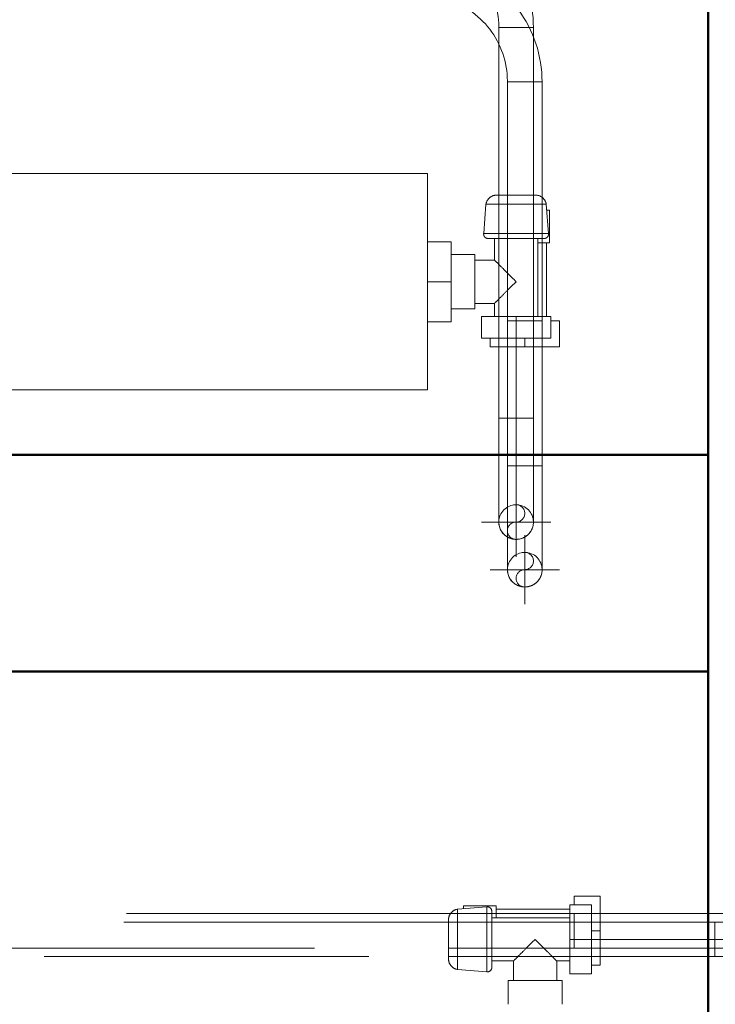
# Model space of a CAD drawing. Header units: millimetres. Extents: x -125 to 25178, y 4748 to 39091.
# Tile 42 of 118: x 17420 to 17742, y 34914 to 35369. Entities that reach past the tile are written whole.
import ezdxf

# ---------------------------------------------------------------- set-up
doc = ezdxf.new("R2010")
doc.units = ezdxf.units.MM
for name, pattern in [('ADSK_Осевая', [700, 500, -100, 0, -100]), ('ADSK_Скрыто', [300, 150, -150]), ('ADSK_Штриховая_ш3 п1_5', [225, 150, -75])]:
    doc.linetypes.add(name, pattern=pattern)
for name, color, linetype, lineweight in [('A-DETL-____-HDLN', 90, 'ADSK_Скрыто', 9), ('A-DETL-____-MBND', 5, 'ADSK_Штриховая_ш3 п1_5', 20), ('A-WALL-____-MCUT', 113, 'Continuous', 50), ('A-WALL-____-OTLN', 113, 'Continuous', 20), ('M-EQPM-____-OTLN', 50, 'Continuous', 20), ('P-PIPE-____-CNTR', 3, 'ADSK_Осевая', 20), ('P-PIPE-____-OTLN', 3, 'Continuous', 20)]:
    doc.layers.add(name, color=color, linetype=linetype, lineweight=lineweight)

# ---------------------------------------------------------------- blocks, each defined once
blk = doc.blocks.new('Прямая форма - V line-613109-В_Этаж 03_Отопление')
at = {"layer": 'A-WALL-____-MCUT', "color": 9}
for p, q in [((2170, 100), (970.33, 100)), ((2170, 0), (2170, 100)), ((970.33, 0), (2170, 0))]:
    blk.add_line(p, q, dxfattribs=at)
blk = doc.blocks.new('Прямая форма - SW - 017-613110-В_Этаж 03_Отопление')
blk.add_blockref('Прямая форма - V line-613109-В_Этаж 03_Отопление', (0, 0))
blk = doc.blocks.new('Прямая форма - V line-613630-В_Этаж 03_Отопление')
at = {"layer": 'A-WALL-____-MCUT', "color": 9}
blk.add_line((7702.21, 0), (3930, 0), dxfattribs=at)
blk = doc.blocks.new('Прямая форма - SW - 019-613631-В_Этаж 03_Отопление')
blk.add_blockref('Прямая форма - V line-613630-В_Этаж 03_Отопление', (0, 0))
blk = doc.blocks.new('V line_ifc_RVT-1-В_Этаж 03_Отопление')
at = {"layer": 'A-WALL-____-OTLN', "color": 253, "lineweight": 20, "rotation": 90}
blk.add_blockref('Прямая форма - SW - 019-613631-В_Этаж 03_Отопление', (33663.24, 30037.63), dxfattribs=at)
at = {"layer": 'A-WALL-____-OTLN', "color": 253, "lineweight": 20}
blk.add_blockref('Прямая форма - SW - 017-613110-В_Этаж 03_Отопление', (31493.24, 35067.63), dxfattribs=at)
blk = doc.blocks.new('ADSK_Радиатор универсальный_Боковое подключение_Клапаны - Радиатор 600х1000-V9-В_Этаж 03_Отопление')
at = {"layer": 'A-DETL-____-HDLN'}
for p, q in [((-548.96, 50), (-545, 50)), ((-545, 50), (-533.06, 50)), ((-545, 50), (-545, 46))]:
    blk.add_line(p, q, dxfattribs=at)
at = {"layer": 'A-DETL-____-HDLN', "flags": 128}
for points in [[(-554, 0), (-553.99, 0), (-553.96, 0), (-553.91, 0), (-553.83, 0)], [(-553.79, 0), (-553.87, 0), (-553.93, 0), (-553.98, 0), (-554, 0), (-554, 0)], [(-528, 0), (-528.01, 0), (-528.04, 0), (-528.09, 0), (-528.17, 0), (-528.26, 0)], [(-528.21, 0), (-528.13, 0), (-528.07, 0), (-528.02, 0), (-528, 0), (-528, 0)], [(-549.78, -20), (-549.85, -20), (-549.91, -20), (-549.95, -20), (-549.98, -20), (-550, -20), (-550, -20)], [(-550, -20), (-549.99, -20), (-549.97, -20), (-549.94, -20), (-549.89, -20), (-549.82, -20), (-549.74, -20)], [(-532.31, -20), (-532.22, -20), (-532.15, -20), (-532.09, -20), (-532.05, -20), (-532.02, -20), (-532, -20), (-532, -20)], [(-532, -20), (-532.01, -20), (-532.03, -20), (-532.06, -20), (-532.11, -20), (-532.18, -20), (-532.26, -20)]]:
    blk.add_lwpolyline(points, dxfattribs=at)
at = {"layer": 'M-EQPM-____-OTLN'}
for p, q in [((-561, 50), (-549, 50)), ((-561, 38), (-561, 50)), ((-557, 46), (-541, 46)), ((-557, 36), (-557, 46)), ((-541, 46), (-525, 46)), ((-541, 46), (-541, 36)), ((-533.02, 50), (-529, 50)), ((-529, 46), (-529, 50)), ((-525, 36), (-525, 46)), ((-557, 38), (-561, 38)), ((-541, 36), (-557, 36)), ((-555, 36), (-555, 2)), ((-551, 36), (-551, 0)), ((-525, 36), (-541, 36)), ((-531, 30), (-531, 36)), ((-511, 32.5), (-522, 32.5)), ((-522, 32.5), (-522, 7.5)), ((-522, 30), (-531, 30)), ((-531, 0), (-531, 10)), ((-531, 10), (-522, 10)), ((-522, 7.5), (-511, 7.5)), ((-556.5, 2), (-556.5, -13)), ((-551, 2), (-556.5, 2)), ((-551, 0), (-531, 0)), ((-555.97, -2.34), (-554.93, -15.85)), ((-555.97, -2.34), (-526.03, -2.34)), ((-527.07, -15.85), (-526.03, -2.34)), ((-556.5, -13), (-555.2, -13)), ((-554.93, -15.85), (-527.07, -15.85))]:
    blk.add_line(p, q, dxfattribs=at)
at = {"layer": 'M-EQPM-____-OTLN', "flags": 128}
for points in [[(-555.97, -2.34), (-555.98, -2.26), (-555.99, -2.18), (-556, -2.1), (-556, -2.02), (-556, -1.94), (-556, -1.86), (-555.99, -1.78), (-555.98, -1.71), (-555.96, -1.63), (-555.95, -1.55), (-555.93, -1.47), (-555.91, -1.39), (-555.88, -1.32), (-555.85, -1.24), (-555.82, -1.17), (-555.79, -1.1), (-555.75, -1.03), (-555.71, -0.96), (-555.66, -0.89), (-555.62, -0.83), (-555.57, -0.76), (-555.52, -0.7), (-555.47, -0.64), (-555.41, -0.58), (-555.35, -0.53), (-555.29, -0.47), (-555.23, -0.42), (-555.17, -0.38), (-555.1, -0.33), (-555.03, -0.29), (-554.96, -0.25), (-554.89, -0.21), (-554.82, -0.18), (-554.75, -0.14), (-554.67, -0.12), (-554.6, -0.09), (-554.52, -0.07), (-554.44, -0.05), (-554.36, -0.03), (-554.29, -0.02), (-554.21, -0.01), (-554.13, 0), (-554.05, 0), (-554, 0)], [(-554, 0), (-553.99, 0), (-553.96, 0), (-553.91, 0), (-553.83, 0), (-553.74, 0), (-553.63, 0), (-553.49, 0), (-553.34, 0), (-553.17, 0), (-552.97, 0), (-552.76, 0), (-552.53, 0), (-552.28, 0), (-552.01, 0), (-551.73, 0), (-551.43, 0), (-551.11, 0), (-550.77, 0)], [(-528, 0), (-528.01, 0), (-528.04, 0), (-528.09, 0), (-528.17, 0), (-528.26, 0), (-528.37, 0), (-528.51, 0), (-528.66, 0), (-528.83, 0), (-529.03, 0), (-529.24, 0), (-529.47, 0), (-529.72, 0), (-529.99, 0), (-530.27, 0), (-530.57, 0), (-530.89, 0), (-531.23, 0), (-531.58, 0), (-531.94, 0), (-532.32, 0), (-532.72, 0), (-533.12, 0), (-533.54, 0), (-533.98, 0), (-534.42, 0), (-534.87, 0), (-535.34, 0), (-535.81, 0), (-536.29, 0), (-536.78, 0), (-537.27, 0), (-537.77, 0), (-538.28, 0), (-538.79, 0), (-539.3, 0), (-539.82, 0), (-540.34, 0), (-540.86, 0), (-541.38, 0), (-541.9, 0), (-542.42, 0), (-542.93, 0), (-543.44, 0), (-543.95, 0), (-544.46, 0), (-544.96, 0), (-545.45, 0), (-545.93, 0), (-546.41, 0), (-546.88, 0), (-547.34, 0), (-547.79, 0), (-548.22, 0), (-548.65, 0), (-549.06, 0), (-549.47, 0), (-549.85, 0), (-550.23, 0), (-550.59, 0), (-550.93, 0), (-551.26, 0), (-551.57, 0), (-551.86, 0), (-552.14, 0), (-552.4, 0), (-552.64, 0), (-552.86, 0), (-553.06, 0), (-553.25, 0), (-553.41, 0), (-553.56, 0), (-553.68, 0), (-553.79, 0), (-553.87, 0), (-553.93, 0), (-553.98, 0), (-554, 0), (-554, 0)], [(-531.41, 0), (-531.07, 0), (-530.74, 0), (-530.43, 0), (-530.14, 0), (-529.86, 0), (-529.6, 0), (-529.36, 0), (-529.14, 0), (-528.94, 0), (-528.75, 0), (-528.59, 0), (-528.44, 0), (-528.32, 0), (-528.21, 0), (-528.13, 0), (-528.07, 0), (-528.02, 0), (-528, 0), (-528, 0)], [(-528, 0), (-527.92, 0), (-527.84, -0.01), (-527.76, -0.01), (-527.68, -0.03), (-527.6, -0.04), (-527.52, -0.06), (-527.45, -0.08), (-527.37, -0.1), (-527.3, -0.13), (-527.22, -0.16), (-527.15, -0.19), (-527.08, -0.23), (-527.01, -0.26), (-526.94, -0.31), (-526.87, -0.35), (-526.81, -0.4), (-526.74, -0.44), (-526.68, -0.5), (-526.62, -0.55), (-526.57, -0.61), (-526.51, -0.67), (-526.46, -0.73), (-526.41, -0.79), (-526.36, -0.85), (-526.32, -0.92), (-526.28, -0.99), (-526.24, -1.06), (-526.2, -1.13), (-526.17, -1.2), (-526.14, -1.28), (-526.11, -1.35), (-526.08, -1.43), (-526.06, -1.5), (-526.04, -1.58), (-526.03, -1.66), (-526.02, -1.74), (-526.01, -1.82), (-526, -1.9), (-526, -1.98), (-526, -2.06), (-526, -2.14), (-526.01, -2.22), (-526.02, -2.3), (-526.03, -2.34)], [(-550, -20), (-550.2, -20), (-550.4, -19.98), (-550.6, -19.96), (-550.8, -19.94), (-550.99, -19.9), (-551.19, -19.86), (-551.38, -19.81), (-551.57, -19.75), (-551.76, -19.68), (-551.95, -19.61), (-552.13, -19.52), (-552.31, -19.43), (-552.48, -19.34), (-552.66, -19.24), (-552.82, -19.13), (-552.99, -19.01), (-553.14, -18.89), (-553.3, -18.76), (-553.44, -18.62), (-553.59, -18.48), (-553.72, -18.34), (-553.85, -18.19), (-553.98, -18.03), (-554.1, -17.87), (-554.21, -17.7), (-554.31, -17.53), (-554.41, -17.36), (-554.5, -17.18), (-554.58, -17), (-554.66, -16.81), (-554.73, -16.62), (-554.79, -16.43), (-554.84, -16.24), (-554.89, -16.05), (-554.93, -15.85)], [(-527.07, -15.85), (-527.11, -16.05), (-527.16, -16.24), (-527.21, -16.43), (-527.27, -16.62), (-527.34, -16.81), (-527.42, -17), (-527.5, -17.18), (-527.59, -17.36), (-527.69, -17.53), (-527.79, -17.7), (-527.9, -17.87), (-528.02, -18.03), (-528.15, -18.19), (-528.28, -18.34), (-528.41, -18.48), (-528.56, -18.62), (-528.7, -18.76), (-528.86, -18.89), (-529.01, -19.01), (-529.18, -19.13), (-529.34, -19.24), (-529.52, -19.34), (-529.69, -19.43), (-529.87, -19.52), (-530.05, -19.61), (-530.24, -19.68), (-530.43, -19.75), (-530.62, -19.81), (-530.81, -19.86), (-531.01, -19.9), (-531.2, -19.94), (-531.4, -19.96), (-531.6, -19.98), (-531.8, -20), (-532, -20)], [(-546.3, -20), (-546.58, -20), (-546.86, -20), (-547.13, -20), (-547.39, -20), (-547.64, -20), (-547.87, -20), (-548.1, -20), (-548.32, -20), (-548.52, -20), (-548.71, -20), (-548.89, -20), (-549.06, -20), (-549.21, -20), (-549.35, -20), (-549.48, -20), (-549.59, -20), (-549.69, -20), (-549.78, -20), (-549.85, -20), (-549.91, -20), (-549.95, -20), (-549.98, -20), (-550, -20), (-550, -20)], [(-550, -20), (-549.99, -20), (-549.97, -20), (-549.94, -20), (-549.89, -20), (-549.82, -20), (-549.74, -20), (-549.65, -20), (-549.54, -20), (-549.42, -20), (-549.29, -20), (-549.14, -20), (-548.98, -20), (-548.81, -20), (-548.63, -20), (-548.43, -20), (-548.22, -20), (-548, -20), (-547.77, -20), (-547.52, -20), (-547.27, -20), (-547.01, -20), (-546.73, -20), (-546.45, -20), (-546.16, -20), (-545.86, -20), (-545.56, -20), (-545.24, -20), (-544.92, -20), (-544.59, -20), (-544.26, -20), (-543.92, -20), (-543.58, -20), (-543.23, -20), (-542.88, -20), (-542.53, -20), (-542.17, -20), (-541.82, -20), (-541.46, -20), (-541.1, -20), (-540.74, -20), (-540.38, -20), (-540.02, -20), (-539.66, -20), (-539.31, -20), (-538.96, -20), (-538.61, -20), (-538.26, -20), (-537.92, -20), (-537.58, -20), (-537.25, -20), (-536.93, -20), (-536.61, -20), (-536.3, -20), (-536, -20), (-535.7, -20), (-535.42, -20), (-535.14, -20), (-534.87, -20), (-534.61, -20), (-534.36, -20), (-534.13, -20), (-533.9, -20), (-533.68, -20), (-533.48, -20), (-533.29, -20), (-533.11, -20), (-532.94, -20), (-532.79, -20), (-532.65, -20), (-532.52, -20), (-532.41, -20), (-532.31, -20), (-532.22, -20), (-532.15, -20), (-532.09, -20), (-532.05, -20), (-532.02, -20), (-532, -20), (-532, -20)], [(-532, -20), (-532.01, -20), (-532.03, -20), (-532.06, -20), (-532.11, -20), (-532.18, -20), (-532.26, -20), (-532.35, -20), (-532.46, -20), (-532.58, -20), (-532.71, -20), (-532.86, -20), (-533.02, -20), (-533.19, -20), (-533.37, -20), (-533.57, -20), (-533.78, -20), (-534, -20), (-534.23, -20), (-534.48, -20), (-534.73, -20), (-534.99, -20), (-535.27, -20), (-535.55, -20), (-535.84, -20)]]:
    blk.add_lwpolyline(points, dxfattribs=at)
at = {"layer": 'M-EQPM-____-OTLN'}
for points, knots in [([(-541, 20), (-540.36, 20.65), (-539.07, 21.92), (-537.5, 23.5), (-536.43, 24.57), (-535.83, 25.17), (-535.39, 25.61), (-534.96, 26.04), (-534.54, 26.46), (-534.14, 26.87), (-533.74, 27.26), (-533.36, 27.64), (-533, 28), (-532.66, 28.35), (-532.34, 28.66), (-532.05, 28.95), (-531.78, 29.22), (-531.55, 29.45), (-531.36, 29.64), (-531.2, 29.79), (-531.05, 29.94), (-531, 29.99), (-531, 30)], [0, 0, 0, 0, 0.142857, 0.285714, 0.357143, 0.392857, 0.428571, 0.464286, 0.5, 0.535714, 0.571429, 0.607143, 0.642857, 0.678571, 0.714286, 0.75, 0.785714, 0.821429, 0.857143, 0.892857, 0.928571, 1, 1, 1, 1]), ([(-531, 10), (-531, 10.01), (-531.05, 10.06), (-531.2, 10.21), (-531.36, 10.36), (-531.55, 10.55), (-531.78, 10.78), (-532.05, 11.05), (-532.34, 11.34), (-532.66, 11.65), (-533, 12), (-533.36, 12.36), (-533.74, 12.74), (-534.14, 13.13), (-534.68, 13.68), (-535.25, 14.25), (-535.83, 14.83), (-536.43, 15.43), (-537.5, 16.5), (-539.07, 18.08), (-540.36, 19.35), (-541, 20)], [0, 0, 0, 0, 0.071429, 0.107143, 0.142857, 0.178571, 0.214286, 0.25, 0.285714, 0.321429, 0.357143, 0.392857, 0.428571, 0.464286, 0.5, 0.571429, 0.607143, 0.642857, 0.714286, 0.857143, 1, 1, 1, 1])]:
    blk.add_open_spline(points, degree=3, knots=knots, dxfattribs=at)
blk = doc.blocks.new('ADSK_СШПЭ Аксиальный_Поворот с фиксатором - Поворот трубы-V58-В_Этаж 03_Отопление')
at = {"layer": 'A-DETL-____-HDLN', "color": 1}
blk.add_line((31268.77, 30351.7), (31268.77, 30351.64), dxfattribs=at)
at = {"layer": 'P-PIPE-____-OTLN', "color": 10}
for p, q in [((31276.77, 30399.63), (31268.77, 30399.63)), ((31284.77, 30399.63), (31276.77, 30399.63))]:
    blk.add_line(p, q, dxfattribs=at)
at = {"layer": 'P-PIPE-____-OTLN', "color": 10, "flags": 128}
for points in [[(31268.77, 30399.63), (31268.77, 30397.72), (31268.77, 30395.8), (31268.77, 30393.89), (31268.77, 30391.99), (31268.77, 30390.1), (31268.77, 30388.22), (31268.77, 30386.37), (31268.77, 30384.54), (31268.77, 30382.73), (31268.77, 30380.94), (31268.77, 30379.19), (31268.77, 30377.47), (31268.77, 30375.78), (31268.77, 30374.14), (31268.77, 30372.53), (31268.77, 30370.97), (31268.77, 30369.45), (31268.77, 30367.98), (31268.77, 30366.57), (31268.77, 30365.2), (31268.77, 30363.89), (31268.77, 30362.64), (31268.77, 30361.45), (31268.77, 30360.31), (31268.77, 30359.24), (31268.77, 30358.24), (31268.77, 30357.3), (31268.77, 30356.43), (31268.77, 30355.63), (31268.77, 30354.9), (31268.77, 30354.24), (31268.77, 30353.65), (31268.77, 30353.14), (31268.77, 30352.7), (31268.77, 30352.33), (31268.77, 30352.04), (31268.77, 30351.83), (31268.77, 30351.7), (31268.77, 30351.64), (31268.77, 30351.63)], [(31284.77, 30351.63), (31284.77, 30351.67), (31284.77, 30351.79), (31284.77, 30351.98), (31284.77, 30352.25), (31284.77, 30352.59), (31284.77, 30353.01), (31284.77, 30353.5), (31284.77, 30354.07), (31284.77, 30354.71), (31284.77, 30355.42), (31284.77, 30356.21), (31284.77, 30357.06), (31284.77, 30357.98), (31284.77, 30358.97), (31284.77, 30360.02), (31284.77, 30361.13), (31284.77, 30362.31), (31284.77, 30363.55), (31284.77, 30364.84), (31284.77, 30366.19), (31284.77, 30367.6), (31284.77, 30369.05), (31284.77, 30370.56), (31284.77, 30372.11), (31284.77, 30373.7), (31284.77, 30375.34), (31284.77, 30377.01), (31284.77, 30378.72), (31284.77, 30380.47), (31284.77, 30382.24), (31284.77, 30384.04), (31284.77, 30385.87), (31284.77, 30387.72), (31284.77, 30389.59), (31284.77, 30391.48), (31284.77, 30393.37), (31284.77, 30395.28), (31284.77, 30397.2), (31284.77, 30399.12), (31284.77, 30399.63)]]:
    blk.add_lwpolyline(points, dxfattribs=at)
at = {"layer": 'P-PIPE-____-OTLN', "color": 10}
for start, end in [(180, 270), (270, 0)]:
    blk.add_arc((31276.77, 30351.63), 8, start, end, dxfattribs=at)
blk = doc.blocks.new('ADSK_Радиатор универсальный_Боковое подключение_Клапаны - Радиатор 600х500-1673213-В_Этаж 03_Отопление')
at = {"layer": 'A-DETL-____-HDLN'}
for p, q in [((-298.96, 50), (-295, 50)), ((-295, 50), (-283.07, 50)), ((-295, 50), (-295, 46))]:
    blk.add_line(p, q, dxfattribs=at)
at = {"layer": 'A-DETL-____-HDLN', "flags": 128}
for points in [[(-304, 0), (-303.99, 0), (-303.96, 0), (-303.91, 0), (-303.83, 0)], [(-303.79, 0), (-303.87, 0), (-303.93, 0), (-303.98, 0), (-304, 0), (-304, 0)], [(-278, 0), (-278.01, 0), (-278.04, 0), (-278.09, 0), (-278.17, 0), (-278.26, 0)], [(-278.21, 0), (-278.13, 0), (-278.07, 0), (-278.02, 0), (-278, 0), (-278, 0)], [(-299.78, -20), (-299.85, -20), (-299.91, -20), (-299.95, -20), (-299.98, -20), (-300, -20), (-300, -20)], [(-300, -20), (-299.99, -20), (-299.97, -20), (-299.94, -20), (-299.89, -20), (-299.82, -20), (-299.74, -20)], [(-282.31, -20), (-282.22, -20), (-282.15, -20), (-282.09, -20), (-282.05, -20), (-282.02, -20), (-282, -20), (-282, -20)], [(-282, -20), (-282.01, -20), (-282.03, -20), (-282.06, -20), (-282.11, -20), (-282.18, -20), (-282.26, -20)]]:
    blk.add_lwpolyline(points, dxfattribs=at)
at = {"layer": 'M-EQPM-____-OTLN'}
for p, q in [((250, 70), (-250, 70)), ((-250, 70), (-250, -30)), ((-250, 70), (250, 70)), ((-250, -30), (-250, 70)), ((-311, 50), (-299, 50)), ((-311, 38), (-311, 50)), ((-307, 46), (-291, 46)), ((-307, 36), (-307, 46)), ((-291, 46), (-275, 46)), ((-291, 46), (-291, 36)), ((-283.03, 50), (-279, 50)), ((-279, 46), (-279, 50)), ((-275, 36), (-275, 46)), ((-307, 38), (-311, 38)), ((-261, 20), (-261, 38.5)), ((-250, 38.5), (-261, 38.5)), ((-291, 36), (-307, 36)), ((-305, 36), (-305, 2)), ((-301, 36), (-301, 0)), ((-275, 36), (-291, 36)), ((-281, 30), (-281, 36)), ((-261, 32.5), (-272, 32.5)), ((-272, 32.5), (-272, 7.5)), ((-272, 30), (-281, 30)), ((-261, 1.5), (-261, 20)), ((-250, 20), (-261, 20)), ((-281, 0), (-281, 10)), ((-281, 10), (-272, 10)), ((-272, 7.5), (-261, 7.5)), ((-306.5, 2), (-306.5, -13)), ((-301, 2), (-306.5, 2)), ((-301, 0), (-281, 0)), ((-250, 1.5), (-261, 1.5)), ((-305.97, -2.34), (-304.93, -15.85)), ((-305.97, -2.34), (-276.03, -2.34)), ((-277.07, -15.85), (-276.03, -2.34)), ((-306.5, -13), (-305.2, -13)), ((-304.93, -15.85), (-277.07, -15.85)), ((-250, -30), (250, -30)), ((250, -30), (-250, -30))]:
    blk.add_line(p, q, dxfattribs=at)
at = {"layer": 'M-EQPM-____-OTLN', "flags": 128}
for points in [[(-305.97, -2.34), (-305.98, -2.26), (-305.99, -2.18), (-306, -2.1), (-306, -2.02), (-306, -1.94), (-306, -1.86), (-305.99, -1.78), (-305.98, -1.71), (-305.96, -1.63), (-305.95, -1.55), (-305.93, -1.47), (-305.91, -1.39), (-305.88, -1.32), (-305.85, -1.24), (-305.82, -1.17), (-305.79, -1.1), (-305.75, -1.03), (-305.71, -0.96), (-305.66, -0.89), (-305.62, -0.83), (-305.57, -0.76), (-305.52, -0.7), (-305.47, -0.64), (-305.41, -0.58), (-305.35, -0.53), (-305.29, -0.47), (-305.23, -0.42), (-305.17, -0.38), (-305.1, -0.33), (-305.03, -0.29), (-304.96, -0.25), (-304.89, -0.21), (-304.82, -0.18), (-304.75, -0.14), (-304.67, -0.12), (-304.6, -0.09), (-304.52, -0.07), (-304.44, -0.05), (-304.36, -0.03), (-304.29, -0.02), (-304.21, -0.01), (-304.13, 0), (-304.05, 0), (-304, 0)], [(-304, 0), (-303.99, 0), (-303.96, 0), (-303.91, 0), (-303.83, 0), (-303.74, 0), (-303.63, 0), (-303.49, 0), (-303.34, 0), (-303.17, 0), (-302.97, 0), (-302.76, 0), (-302.53, 0), (-302.28, 0), (-302.01, 0), (-301.73, 0), (-301.43, 0), (-301.11, 0), (-300.77, 0)], [(-278, 0), (-278.01, 0), (-278.04, 0), (-278.09, 0), (-278.17, 0), (-278.26, 0), (-278.37, 0), (-278.51, 0), (-278.66, 0), (-278.83, 0), (-279.03, 0), (-279.24, 0), (-279.47, 0), (-279.72, 0), (-279.99, 0), (-280.27, 0), (-280.57, 0), (-280.89, 0), (-281.23, 0), (-281.58, 0), (-281.94, 0), (-282.32, 0), (-282.72, 0), (-283.12, 0), (-283.54, 0), (-283.98, 0), (-284.42, 0), (-284.87, 0), (-285.34, 0), (-285.81, 0), (-286.29, 0), (-286.78, 0), (-287.27, 0), (-287.77, 0), (-288.28, 0), (-288.79, 0), (-289.3, 0), (-289.82, 0), (-290.34, 0), (-290.86, 0), (-291.38, 0), (-291.9, 0), (-292.42, 0), (-292.93, 0), (-293.44, 0), (-293.95, 0), (-294.46, 0), (-294.96, 0), (-295.45, 0), (-295.93, 0), (-296.41, 0), (-296.88, 0), (-297.34, 0), (-297.79, 0), (-298.22, 0), (-298.65, 0), (-299.06, 0), (-299.47, 0), (-299.85, 0), (-300.23, 0), (-300.59, 0), (-300.93, 0), (-301.26, 0), (-301.57, 0), (-301.86, 0), (-302.14, 0), (-302.4, 0), (-302.64, 0), (-302.86, 0), (-303.06, 0), (-303.25, 0), (-303.41, 0), (-303.56, 0), (-303.68, 0), (-303.79, 0), (-303.87, 0), (-303.93, 0), (-303.98, 0), (-304, 0), (-304, 0)], [(-281.41, 0), (-281.07, 0), (-280.74, 0), (-280.43, 0), (-280.14, 0), (-279.86, 0), (-279.6, 0), (-279.36, 0), (-279.14, 0), (-278.94, 0), (-278.75, 0), (-278.59, 0), (-278.44, 0), (-278.32, 0), (-278.21, 0), (-278.13, 0), (-278.07, 0), (-278.02, 0), (-278, 0), (-278, 0)], [(-278, 0), (-277.92, 0), (-277.84, -0.01), (-277.76, -0.01), (-277.68, -0.03), (-277.6, -0.04), (-277.52, -0.06), (-277.45, -0.08), (-277.37, -0.1), (-277.3, -0.13), (-277.22, -0.16), (-277.15, -0.19), (-277.08, -0.23), (-277.01, -0.26), (-276.94, -0.31), (-276.87, -0.35), (-276.81, -0.4), (-276.74, -0.44), (-276.68, -0.5), (-276.62, -0.55), (-276.57, -0.61), (-276.51, -0.67), (-276.46, -0.73), (-276.41, -0.79), (-276.36, -0.85), (-276.32, -0.92), (-276.28, -0.99), (-276.24, -1.06), (-276.2, -1.13), (-276.17, -1.2), (-276.14, -1.28), (-276.11, -1.35), (-276.08, -1.43), (-276.06, -1.5), (-276.04, -1.58), (-276.03, -1.66), (-276.02, -1.74), (-276.01, -1.82), (-276, -1.9), (-276, -1.98), (-276, -2.06), (-276, -2.14), (-276.01, -2.22), (-276.02, -2.3), (-276.03, -2.34)], [(-300, -20), (-300.2, -20), (-300.4, -19.98), (-300.6, -19.96), (-300.8, -19.94), (-300.99, -19.9), (-301.19, -19.86), (-301.38, -19.81), (-301.57, -19.75), (-301.76, -19.68), (-301.95, -19.61), (-302.13, -19.52), (-302.31, -19.43), (-302.48, -19.34), (-302.66, -19.24), (-302.82, -19.13), (-302.99, -19.01), (-303.14, -18.89), (-303.3, -18.76), (-303.44, -18.62), (-303.59, -18.48), (-303.72, -18.34), (-303.85, -18.19), (-303.98, -18.03), (-304.1, -17.87), (-304.21, -17.7), (-304.31, -17.53), (-304.41, -17.36), (-304.5, -17.18), (-304.58, -17), (-304.66, -16.81), (-304.73, -16.62), (-304.79, -16.43), (-304.84, -16.24), (-304.89, -16.05), (-304.93, -15.85)], [(-277.07, -15.85), (-277.11, -16.05), (-277.16, -16.24), (-277.21, -16.43), (-277.27, -16.62), (-277.34, -16.81), (-277.42, -17), (-277.5, -17.18), (-277.59, -17.36), (-277.69, -17.53), (-277.79, -17.7), (-277.9, -17.87), (-278.02, -18.03), (-278.15, -18.19), (-278.28, -18.34), (-278.41, -18.48), (-278.56, -18.62), (-278.7, -18.76), (-278.86, -18.89), (-279.01, -19.01), (-279.18, -19.13), (-279.34, -19.24), (-279.52, -19.34), (-279.69, -19.43), (-279.87, -19.52), (-280.05, -19.61), (-280.24, -19.68), (-280.43, -19.75), (-280.62, -19.81), (-280.81, -19.86), (-281.01, -19.9), (-281.2, -19.94), (-281.4, -19.96), (-281.6, -19.98), (-281.8, -20), (-282, -20)], [(-296.3, -20), (-296.58, -20), (-296.86, -20), (-297.13, -20), (-297.39, -20), (-297.64, -20), (-297.87, -20), (-298.1, -20), (-298.32, -20), (-298.52, -20), (-298.71, -20), (-298.89, -20), (-299.06, -20), (-299.21, -20), (-299.35, -20), (-299.48, -20), (-299.59, -20), (-299.69, -20), (-299.78, -20), (-299.85, -20), (-299.91, -20), (-299.95, -20), (-299.98, -20), (-300, -20), (-300, -20)], [(-300, -20), (-299.99, -20), (-299.97, -20), (-299.94, -20), (-299.89, -20), (-299.82, -20), (-299.74, -20), (-299.65, -20), (-299.54, -20), (-299.42, -20), (-299.29, -20), (-299.14, -20), (-298.98, -20), (-298.81, -20), (-298.63, -20), (-298.43, -20), (-298.22, -20), (-298, -20), (-297.77, -20), (-297.52, -20), (-297.27, -20), (-297.01, -20), (-296.73, -20), (-296.45, -20), (-296.16, -20), (-295.86, -20), (-295.56, -20), (-295.24, -20), (-294.92, -20), (-294.59, -20), (-294.26, -20), (-293.92, -20), (-293.58, -20), (-293.23, -20), (-292.88, -20), (-292.53, -20), (-292.17, -20), (-291.82, -20), (-291.46, -20), (-291.1, -20), (-290.74, -20), (-290.38, -20), (-290.02, -20), (-289.66, -20), (-289.31, -20), (-288.96, -20), (-288.61, -20), (-288.26, -20), (-287.92, -20), (-287.58, -20), (-287.25, -20), (-286.93, -20), (-286.61, -20), (-286.3, -20), (-286, -20), (-285.7, -20), (-285.42, -20), (-285.14, -20), (-284.87, -20), (-284.61, -20), (-284.36, -20), (-284.13, -20), (-283.9, -20), (-283.68, -20), (-283.48, -20), (-283.29, -20), (-283.11, -20), (-282.94, -20), (-282.79, -20), (-282.65, -20), (-282.52, -20), (-282.41, -20), (-282.31, -20), (-282.22, -20), (-282.15, -20), (-282.09, -20), (-282.05, -20), (-282.02, -20), (-282, -20), (-282, -20)], [(-282, -20), (-282.01, -20), (-282.03, -20), (-282.06, -20), (-282.11, -20), (-282.18, -20), (-282.26, -20), (-282.35, -20), (-282.46, -20), (-282.58, -20), (-282.71, -20), (-282.86, -20), (-283.02, -20), (-283.19, -20), (-283.37, -20), (-283.57, -20), (-283.78, -20), (-284, -20), (-284.23, -20), (-284.48, -20), (-284.73, -20), (-284.99, -20), (-285.27, -20), (-285.55, -20), (-285.84, -20)]]:
    blk.add_lwpolyline(points, dxfattribs=at)
at = {"layer": 'M-EQPM-____-OTLN'}
for points, knots in [([(-291, 20), (-290.36, 20.65), (-289.07, 21.92), (-287.5, 23.5), (-286.43, 24.57), (-285.83, 25.17), (-285.39, 25.61), (-284.96, 26.04), (-284.54, 26.46), (-284.14, 26.87), (-283.74, 27.26), (-283.36, 27.64), (-283, 28), (-282.66, 28.35), (-282.34, 28.66), (-282.05, 28.95), (-281.78, 29.22), (-281.55, 29.45), (-281.36, 29.64), (-281.2, 29.79), (-281.05, 29.94), (-281, 29.99), (-281, 30)], [0, 0, 0, 0, 0.142857, 0.285714, 0.357143, 0.392857, 0.428571, 0.464286, 0.5, 0.535714, 0.571429, 0.607143, 0.642857, 0.678571, 0.714286, 0.75, 0.785714, 0.821429, 0.857143, 0.892857, 0.928571, 1, 1, 1, 1]), ([(-281, 10), (-281, 10.01), (-281.05, 10.06), (-281.2, 10.21), (-281.36, 10.36), (-281.55, 10.55), (-281.78, 10.78), (-282.05, 11.05), (-282.34, 11.34), (-282.66, 11.65), (-283, 12), (-283.36, 12.36), (-283.74, 12.74), (-284.14, 13.13), (-284.68, 13.68), (-285.25, 14.25), (-285.83, 14.83), (-286.43, 15.43), (-287.5, 16.5), (-289.07, 18.08), (-290.36, 19.35), (-291, 20)], [0, 0, 0, 0, 0.071429, 0.107143, 0.142857, 0.178571, 0.214286, 0.25, 0.285714, 0.321429, 0.357143, 0.392857, 0.428571, 0.464286, 0.5, 0.571429, 0.607143, 0.642857, 0.714286, 0.857143, 1, 1, 1, 1])]:
    blk.add_open_spline(points, degree=3, knots=knots, dxfattribs=at)
blk = doc.blocks.new('ADSK_СШПЭ Аксиальный_Поворот с фиксатором - Поворот трубы-V61-В_Этаж 03_Отопление')
at = {"layer": 'A-DETL-____-HDLN', "color": 1, "flags": 128}
for points in [[(33714.76, 34951.88), (33714.88, 34951.87), (33715.2, 34951.84), (33715.51, 34951.79), (33715.83, 34951.74)], [(33716.76, 34951.49), (33717.06, 34951.38), (33717.36, 34951.26), (33717.65, 34951.13), (33717.78, 34951.07)], [(33718.68, 34950.55), (33718.76, 34950.5), (33719.02, 34950.31), (33719.27, 34950.12), (33719.52, 34949.91)], [(33720.25, 34949.18), (33720.41, 34948.99), (33720.61, 34948.74), (33720.79, 34948.48), (33720.89, 34948.34)], [(33721.41, 34947.44), (33721.44, 34947.38), (33721.57, 34947.09), (33721.7, 34946.79), (33721.81, 34946.49)], [(33722.08, 34945.46), (33722.12, 34945.26), (33722.17, 34944.94), (33722.21, 34944.62), (33722.22, 34944.42)], [(33720.89, 34939.46), (33720.84, 34939.38), (33720.66, 34939.12), (33720.46, 34938.87), (33720.25, 34938.62)], [(33721.83, 34941.38), (33721.73, 34941.08), (33721.61, 34940.78), (33721.48, 34940.49), (33721.41, 34940.36)], [(33722.22, 34943.38), (33722.21, 34943.26), (33722.18, 34942.94), (33722.14, 34942.62), (33722.08, 34942.31)], [(33715.8, 34936.05), (33715.6, 34936.01), (33715.28, 34935.96), (33714.97, 34935.93), (33714.76, 34935.91)], [(33717.79, 34936.73), (33717.73, 34936.69), (33717.43, 34936.56), (33717.14, 34936.44), (33716.84, 34936.33)], [(33719.52, 34937.89), (33719.34, 34937.73), (33719.09, 34937.53), (33718.83, 34937.34), (33718.68, 34937.24)]]:
    blk.add_lwpolyline(points, dxfattribs=at)
at = {"layer": 'A-DETL-____-HDLN', "color": 1}
for start, end in [(90, 180), (180, 270)]:
    blk.add_arc((33714.24, 34943.9), 8, start, end, dxfattribs=at)
at = {"layer": 'A-DETL-____-MBND', "color": 10, "flags": 128}
for points in [[(33693.39, 34935.9), (33692.17, 34935.9), (33690.54, 34935.9), (33688.86, 34935.9), (33687.15, 34935.9), (33685.41, 34935.9), (33683.63, 34935.9), (33681.83, 34935.9), (33680, 34935.9), (33678.15, 34935.9), (33676.28, 34935.9), (33674.4, 34935.9), (33672.5, 34935.9), (33670.59, 34935.9), (33668.68, 34935.9), (33666.76, 34935.9)], [(33712.86, 34935.9), (33712.37, 34935.9), (33711.8, 34935.9), (33711.16, 34935.9), (33710.45, 34935.9), (33709.67, 34935.9), (33708.82, 34935.9), (33707.9, 34935.9), (33706.91, 34935.9), (33705.86, 34935.9), (33704.74, 34935.9), (33703.56, 34935.9), (33702.33, 34935.9), (33701.63, 34935.9)]]:
    blk.add_lwpolyline(points, dxfattribs=at)
blk = doc.blocks.new('ADSK_СШПЭ Аксиальный_Поворот с фиксатором - Поворот трубы-V59-В_Этаж 03_Отопление')
at = {"layer": 'A-DETL-____-HDLN', "color": 5}
for p, q in [((31280.77, 30377.63), (31272.77, 30377.63)), ((31284.77, 30377.63), (31280.77, 30377.63)), ((31272.77, 30329.7), (31272.77, 30329.64))]:
    blk.add_line(p, q, dxfattribs=at)
at = {"layer": 'A-DETL-____-HDLN', "color": 5, "flags": 128}
blk.add_lwpolyline([(31272.77, 30377.63), (31272.77, 30375.72), (31272.77, 30373.8), (31272.77, 30371.89), (31272.77, 30369.99), (31272.77, 30368.1), (31272.77, 30366.22), (31272.77, 30364.37), (31272.77, 30362.54), (31272.77, 30360.73), (31272.77, 30358.94), (31272.77, 30357.19), (31272.77, 30355.47), (31272.77, 30353.78), (31272.77, 30352.14), (31272.77, 30350.53), (31272.77, 30348.97), (31272.77, 30347.45), (31272.77, 30345.98), (31272.77, 30344.57)], dxfattribs=at)
at = {"layer": 'P-PIPE-____-OTLN', "color": 170}
blk.add_line((31288.77, 30377.63), (31284.77, 30377.63), dxfattribs=at)
at = {"layer": 'P-PIPE-____-OTLN', "color": 170, "flags": 128}
for points in [[(31288.77, 30329.63), (31288.77, 30329.67), (31288.77, 30329.79), (31288.77, 30329.98), (31288.77, 30330.25), (31288.77, 30330.59), (31288.77, 30331.01), (31288.77, 30331.5), (31288.77, 30332.07), (31288.77, 30332.71), (31288.77, 30333.42), (31288.77, 30334.21), (31288.77, 30335.06), (31288.77, 30335.98), (31288.77, 30336.97), (31288.77, 30338.02), (31288.77, 30339.13), (31288.77, 30340.31), (31288.77, 30341.55), (31288.77, 30342.84), (31288.77, 30344.19), (31288.77, 30345.6), (31288.77, 30347.05), (31288.77, 30348.56), (31288.77, 30350.11), (31288.77, 30351.7), (31288.77, 30353.34), (31288.77, 30355.01), (31288.77, 30356.72), (31288.77, 30358.47), (31288.77, 30360.24), (31288.77, 30362.04), (31288.77, 30363.87), (31288.77, 30365.72), (31288.77, 30367.59), (31288.77, 30369.48), (31288.77, 30371.37), (31288.77, 30373.28), (31288.77, 30375.2), (31288.77, 30377.12), (31288.77, 30377.63)], [(31272.77, 30344.57), (31272.77, 30343.2), (31272.77, 30341.89), (31272.77, 30340.64), (31272.77, 30339.45), (31272.77, 30338.31), (31272.77, 30337.24), (31272.77, 30336.24), (31272.77, 30335.3), (31272.77, 30334.43), (31272.77, 30333.63), (31272.77, 30332.9), (31272.77, 30332.24), (31272.77, 30331.65), (31272.77, 30331.14), (31272.77, 30330.7), (31272.77, 30330.33), (31272.77, 30330.04), (31272.77, 30329.83), (31272.77, 30329.7), (31272.77, 30329.64), (31272.77, 30329.63)]]:
    blk.add_lwpolyline(points, dxfattribs=at)
at = {"layer": 'P-PIPE-____-OTLN', "color": 170}
for start, end in [(180, 270), (270, 0)]:
    blk.add_arc((31280.77, 30329.63), 8, start, end, dxfattribs=at)
blk = doc.blocks.new('ADSK_СШПЭ Аксиальный_Поворот с фиксатором - Поворот трубы-V60-В_Этаж 03_Отопление')
at = {"layer": 'A-DETL-____-HDLN', "color": 5}
for p, q in [((31280.77, 30377.63), (31272.77, 30377.63)), ((31284.77, 30377.63), (31280.77, 30377.63))]:
    blk.add_line(p, q, dxfattribs=at)
at = {"layer": 'A-DETL-____-HDLN', "color": 5, "flags": 128}
for points in [[(31272.77, 30344.61), (31272.77, 30345.6), (31272.77, 30347.05), (31272.77, 30348.56), (31272.77, 30350.11), (31272.77, 30351.7), (31272.77, 30353.34), (31272.77, 30355.01), (31272.77, 30356.72), (31272.77, 30358.47), (31272.77, 30360.24), (31272.77, 30362.04), (31272.77, 30363.87), (31272.77, 30365.72), (31272.77, 30367.59), (31272.77, 30369.48), (31272.77, 30371.37), (31272.77, 30373.28), (31272.77, 30375.2), (31272.77, 30377.12), (31272.77, 30377.63)], [(31272.92, 30328.07), (31272.88, 30328.27), (31272.84, 30328.59), (31272.8, 30328.91), (31272.79, 30329.12)], [(31288.75, 30329.11), (31288.74, 30329), (31288.71, 30328.68), (31288.67, 30328.36), (31288.61, 30328.05)], [(31273.6, 30326.09), (31273.57, 30326.15), (31273.43, 30326.44), (31273.31, 30326.74), (31273.2, 30327.04)], [(31274.76, 30324.35), (31274.6, 30324.54), (31274.4, 30324.79), (31274.21, 30325.05), (31274.12, 30325.19)], [(31276.33, 30322.98), (31276.25, 30323.03), (31275.99, 30323.22), (31275.74, 30323.41), (31275.49, 30323.62)], [(31286.05, 30323.63), (31285.86, 30323.47), (31285.61, 30323.27), (31285.36, 30323.08), (31285.21, 30322.98)], [(31287.42, 30325.2), (31287.37, 30325.12), (31287.18, 30324.86), (31286.99, 30324.6), (31286.78, 30324.36)], [(31288.36, 30327.12), (31288.25, 30326.82), (31288.14, 30326.52), (31288.01, 30326.23), (31287.94, 30326.1)], [(31278.25, 30322.04), (31277.95, 30322.15), (31277.65, 30322.27), (31277.36, 30322.4), (31277.23, 30322.46)], [(31280.25, 30321.65), (31280.13, 30321.66), (31279.81, 30321.69), (31279.49, 30321.74), (31279.18, 30321.79)], [(31282.33, 30321.79), (31282.13, 30321.75), (31281.81, 30321.7), (31281.49, 30321.67), (31281.29, 30321.65)], [(31284.31, 30322.46), (31284.25, 30322.43), (31283.96, 30322.3), (31283.67, 30322.18), (31283.37, 30322.07)]]:
    blk.add_lwpolyline(points, dxfattribs=at)
at = {"layer": 'A-DETL-____-HDLN', "color": 5}
for start, end in [(90, 180), (0, 90)]:
    blk.add_arc((31280.77, 30329.63), 8, start, end, dxfattribs=at)
at = {"layer": 'A-DETL-____-MBND', "color": 170, "flags": 128}
for points in [[(31288.77, 30366.14), (31288.77, 30364.37), (31288.77, 30362.54), (31288.77, 30360.73), (31288.77, 30358.94), (31288.77, 30357.19), (31288.77, 30355.47), (31288.77, 30353.78), (31288.77, 30352.14), (31288.77, 30350.53), (31288.77, 30348.97), (31288.77, 30347.45), (31288.77, 30345.98), (31288.77, 30344.57), (31288.77, 30343.2), (31288.77, 30341.89), (31288.77, 30340.64), (31288.77, 30339.45), (31288.77, 30338.31), (31288.77, 30337.24), (31288.77, 30336.43)], [(31272.77, 30331.01), (31272.77, 30331.5), (31272.77, 30332.07), (31272.77, 30332.71), (31272.77, 30333.42), (31272.77, 30334.21), (31272.77, 30335.06), (31272.77, 30335.98), (31272.77, 30336.97), (31272.77, 30338.02), (31272.77, 30339.13), (31272.77, 30340.31), (31272.77, 30341.55), (31272.77, 30342.24)]]:
    blk.add_lwpolyline(points, dxfattribs=at)
blk = doc.blocks.new('ADSK_СШПЭ Аксиальный_Поворот с фиксатором - Поворот трубы-V70-В_Этаж 03_Отопление')
at = {"layer": 'A-DETL-____-HDLN', "color": 5}
blk.add_line((-48, 8), (-48, 2.07), dxfattribs=at)
at = {"layer": 'A-DETL-____-MBND', "color": 170}
for p, q in [((8, 48), (-8, 48)), ((-48, 2.07), (-48, -8))]:
    blk.add_line(p, q, dxfattribs=at)
at = {"layer": 'A-DETL-____-MBND', "color": 170, "flags": 128}
for points in [[(-8, 48), (-8.03, 46.4), (-8.13, 44.8), (-8.29, 43.21), (-8.51, 41.63), (-8.8, 40.05), (-9.15, 38.49), (-9.56, 36.95), (-10.03, 35.42), (-10.56, 33.91), (-11.16, 32.42), (-11.81, 30.96), (-12.52, 29.53), (-13.29, 28.12), (-14.11, 26.75), (-14.99, 25.41), (-15.92, 24.11), (-16.9, 22.85), (-17.93, 21.62), (-19.01, 20.44), (-20.13, 19.31), (-21.3, 18.21), (-22.51, 17.17), (-23.77, 16.18), (-25.06, 15.23), (-26.39, 14.34), (-27.75, 13.5), (-29.15, 12.72), (-30.57, 12), (-32.03, 11.33), (-33.51, 10.72), (-35.01, 10.17), (-36.53, 9.68), (-38.07, 9.25), (-39.63, 8.89), (-41.2, 8.58), (-42.78, 8.34), (-44.37, 8.16), (-45.97, 8.05), (-47.57, 8), (-48, 8)], [(-12.06, 5.06), (-11.07, 5.9), (-9.42, 7.41), (-7.83, 8.98), (-6.3, 10.62), (-4.84, 12.32), (-3.45, 14.07), (-2.13, 15.88), (-0.88, 17.74), (0.29, 19.65), (1.39, 21.61), (2.41, 23.6), (3.34, 25.64), (4.19, 27.71), (4.96, 29.81), (5.65, 31.94), (6.25, 34.1), (6.76, 36.28), (7.19, 38.48), (7.52, 40.7), (7.77, 42.92), (7.93, 45.16), (8, 47.4), (8, 48)], [(-48, -8), (-45.76, -7.96), (-43.52, -7.82), (-41.3, -7.6), (-39.08, -7.28), (-36.87, -6.88), (-34.69, -6.39), (-32.52, -5.82), (-30.38, -5.16), (-28.27, -4.41), (-26.19, -3.58), (-24.15, -2.67), (-22.14, -1.67), (-20.17, -0.6), (-18.25, 0.55), (-16.38, 1.78), (-14.56, 3.08), (-12.79, 4.46), (-12.12, 5.01)]]:
    blk.add_lwpolyline(points, dxfattribs=at)
blk = doc.blocks.new('ADSK_СШПЭ Аксиальный_Поворот с фиксатором - Поворот трубы-V71-В_Этаж 03_Отопление')
at = {"layer": 'A-DETL-____-HDLN', "color": 1}
blk.add_line((-48, 8), (-48, 2.07), dxfattribs=at)
at = {"layer": 'A-DETL-____-MBND', "color": 10}
for p, q in [((8, 48), (-8, 48)), ((-48, 2.07), (-48, -8))]:
    blk.add_line(p, q, dxfattribs=at)
at = {"layer": 'A-DETL-____-MBND', "color": 10, "flags": 128}
for points in [[(-8, 48), (-8.03, 46.4), (-8.13, 44.8), (-8.29, 43.21), (-8.51, 41.63), (-8.8, 40.05), (-9.15, 38.49), (-9.56, 36.95), (-10.03, 35.42), (-10.56, 33.91), (-11.16, 32.42), (-11.81, 30.96), (-12.52, 29.53), (-13.29, 28.12), (-14.11, 26.75), (-14.99, 25.41), (-15.92, 24.11), (-16.9, 22.85), (-17.93, 21.62), (-19.01, 20.44), (-20.13, 19.31), (-21.3, 18.21), (-22.51, 17.17), (-23.77, 16.18), (-25.06, 15.23), (-26.39, 14.34), (-27.75, 13.5), (-29.15, 12.72), (-30.57, 12), (-32.03, 11.33), (-33.51, 10.72), (-35.01, 10.17), (-36.53, 9.68), (-38.07, 9.25), (-39.63, 8.89), (-41.2, 8.58), (-42.78, 8.34), (-44.37, 8.16), (-45.97, 8.05), (-47.57, 8), (-48, 8)], [(-48, -8), (-45.76, -7.96), (-43.52, -7.82), (-41.3, -7.6), (-39.08, -7.28), (-36.87, -6.88), (-34.69, -6.39), (-32.52, -5.82), (-30.38, -5.16), (-28.27, -4.41), (-26.19, -3.58), (-24.15, -2.67), (-22.14, -1.67), (-20.17, -0.6), (-18.25, 0.55), (-16.38, 1.78), (-14.56, 3.08), (-12.79, 4.46), (-11.07, 5.9), (-9.42, 7.41), (-7.83, 8.98), (-6.3, 10.62), (-4.84, 12.32), (-3.45, 14.07), (-2.13, 15.88), (-0.88, 17.74), (0.29, 19.65), (1.39, 21.61), (2.41, 23.6), (3.34, 25.64), (4.19, 27.71), (4.96, 29.81), (5.65, 31.94), (6.25, 34.1), (6.76, 36.28), (7.19, 38.48), (7.52, 40.7), (7.77, 42.92), (7.93, 45.16), (8, 47.4), (8, 48)]]:
    blk.add_lwpolyline(points, dxfattribs=at)

msp = doc.modelspace()

# ---------------------------------------------------------------- linework, layer by layer
at = {"layer": 'A-DETL-____-HDLN', "color": 1}
for p, q in [((17647.63, 35364.98), (17641.7, 35364.98)), ((17641.7, 35287.59), (17641.7, 35221.68)), ((17657.7, 35221.68), (17657.7, 35287.59)), ((17684.41, 34951.9), (17618.51, 34951.9)), ((17618.51, 34935.9), (17684.41, 34935.9))]:
    msp.add_line(p, q, dxfattribs=at)
at = {"layer": 'A-DETL-____-HDLN', "color": 5}
for p, q in [((17651.63, 35339.98), (17645.7, 35339.98)), ((17645.7, 35287.59), (17645.7, 35251.7)), ((17661.7, 35217.68), (17661.7, 35286.37)), ((17645.7, 35251.57), (17645.7, 35243.7)), ((17645.7, 35243.57), (17645.7, 35162.63)), ((17645.7, 35229.63), (17645.7, 35162.63)), ((17661.7, 35229.63), (17645.7, 35229.63)), ((17661.7, 35217.68), (17661.7, 35229.63)), ((17645.7, 35162.63), (17657.7, 35162.63)), ((17645.7, 35162.63), (17657.7, 35162.63)), ((17688.41, 34955.9), (17619.73, 34955.9)), ((17688.41, 34955.9), (17676.46, 34955.9)), ((17676.46, 34955.9), (17676.46, 34939.9)), ((17618.51, 34939.9), (17654.4, 34939.9)), ((17654.53, 34939.9), (17662.4, 34939.9)), ((17662.53, 34939.9), (17763.46, 34939.9)), ((17676.46, 34939.9), (17763.46, 34939.9))]:
    msp.add_line(p, q, dxfattribs=at)
at = {"layer": 'A-DETL-____-HDLN', "color": 1}
for centre, radius, start, end in [((17649.7, 35136.63), 8, 0, 180), ((17649.7, 35140.63), 4, 270, 90), ((17649.7, 35136.63), 8, 180.9723, 239.0277), ((17649.7, 35132.63), 4, 90, 270), ((17649.7, 35136.63), 8, 300.9723, 359.0277), ((17649.7, 35136.63), 8, 240.9723, 299.0277)]:
    msp.add_arc(centre, radius, start, end, dxfattribs=at)
at = {"layer": 'A-DETL-____-HDLN', "color": 5}
for centre, radius, start, end in [((17653.7, 35114.63), 8, 0, 180), ((17653.7, 35118.63), 4, 270, 90), ((17653.7, 35114.63), 8, 180.9723, 239.0277), ((17653.7, 35110.63), 4, 90, 270), ((17653.7, 35114.63), 8, 300.9723, 359.0277), ((17653.7, 35114.63), 8, 240.9723, 299.0277)]:
    msp.add_arc(centre, radius, start, end, dxfattribs=at)
at = {"layer": 'A-DETL-____-MBND', "color": 10}
for p, q in [((17641.7, 35364.98), (17641.7, 35287.63)), ((17657.7, 35364.98), (17647.63, 35364.98)), ((17657.7, 35287.63), (17657.7, 35364.98)), ((17618.46, 34951.9), (16306.64, 34951.9)), ((16306.64, 34935.9), (17618.46, 34935.9))]:
    msp.add_line(p, q, dxfattribs=at)
at = {"layer": 'A-DETL-____-MBND', "color": 170}
for p, q in [((17645.7, 35339.98), (17645.7, 35287.63)), ((17661.7, 35339.98), (17651.63, 35339.98)), ((17661.7, 35286.42), (17661.7, 35339.98)), ((17619.68, 34955.9), (16281.64, 34955.9)), ((16281.64, 34939.9), (17618.46, 34939.9))]:
    msp.add_line(p, q, dxfattribs=at)
at = {"layer": 'P-PIPE-____-CNTR', "color": 10}
for p, q in [((17649.7, 35221.63), (17649.7, 35184.63)), ((17649.7, 35136.63), (17649.7, 35184.63)), ((17649.7, 35120.63), (17649.7, 35152.63)), ((17633.7, 35136.63), (17665.7, 35136.63)), ((17684.46, 34943.9), (17741.46, 34943.9)), ((17789.46, 34943.9), (17741.46, 34943.9))]:
    msp.add_line(p, q, dxfattribs=at)
at = {"layer": 'P-PIPE-____-CNTR', "color": 170}
for p, q in [((17653.7, 35098.63), (17653.7, 35130.63)), ((17653.7, 35114.63), (17653.7, 35128.55)), ((17637.7, 35114.63), (17669.7, 35114.63))]:
    msp.add_line(p, q, dxfattribs=at)
at = {"layer": 'P-PIPE-____-OTLN', "color": 10}
for p, q in [((17641.7, 35221.63), (17641.7, 35184.63)), ((17657.7, 35184.63), (17657.7, 35221.63)), ((17641.7, 35184.63), (17657.7, 35184.63)), ((17741.46, 34951.9), (17684.46, 34951.9)), ((17741.46, 34935.9), (17741.46, 34951.9)), ((17684.46, 34935.9), (17741.46, 34935.9))]:
    msp.add_line(p, q, dxfattribs=at)
at = {"layer": 'P-PIPE-____-OTLN', "color": 170}
for p, q in [((17661.7, 35162.63), (17661.7, 35217.63)), ((17657.7, 35162.63), (17661.7, 35162.63)), ((17763.46, 34955.9), (17688.46, 34955.9))]:
    msp.add_line(p, q, dxfattribs=at)

# ---------------------------------------------------------------- block references
at = {"lineweight": 9}
msp.add_blockref('V line_ifc_RVT-1-В_Этаж 03_Отопление', (-15924.78, 0), dxfattribs=at)
at = {"layer": 'A-DETL-____-HDLN', "color": 1}
for name, p, rotation in [('ADSK_СШПЭ Аксиальный_Поворот с фиксатором - Поворот трубы-V71-В_Этаж 03_Отопление', (17649.7, 35412.98), 90), ('ADSK_СШПЭ Аксиальный_Поворот с фиксатором - Поворот трубы-V61-В_Этаж 03_Отопление', (-17294.2, 68850.88), 270.0000000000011), ('ADSK_СШПЭ Аксиальный_Поворот с фиксатором - Поворот трубы-V58-В_Этаж 03_Отопление', (48141.1, 3667.13), 89.9999999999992)]:
    msp.add_blockref(name, p, dxfattribs=dict(at, rotation=rotation))
at = {"layer": 'A-DETL-____-HDLN', "color": 5, "rotation": 90}
msp.add_blockref('ADSK_СШПЭ Аксиальный_Поворот с фиксатором - Поворот трубы-V70-В_Этаж 03_Отопление', (17653.7, 35387.98), dxfattribs=at)
at = {"layer": 'A-DETL-____-HDLN'}
for name, p, rotation in [('ADSK_Радиатор универсальный_Боковое подключение_Клапаны - Радиатор 600х500-1673213-В_Этаж 03_Отопление', (17358.7, 35267.63), 180), ('ADSK_Радиатор универсальный_Боковое подключение_Клапаны - Радиатор 600х1000-V9-В_Этаж 03_Отопление', (17638.46, 34402.9), 269.999999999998)]:
    msp.add_blockref(name, p, dxfattribs=dict(at, rotation=rotation))
at = {"layer": 'A-DETL-____-HDLN', "color": 1}
msp.add_blockref('ADSK_СШПЭ Аксиальный_Поворот с фиксатором - Поворот трубы-V58-В_Этаж 03_Отопление', (-13627.07, 4785), dxfattribs=at)
at = {"layer": 'A-DETL-____-HDLN', "color": 5}
for name in ['ADSK_СШПЭ Аксиальный_Поворот с фиксатором - Поворот трубы-V59-В_Этаж 03_Отопление', 'ADSK_СШПЭ Аксиальный_Поворот с фиксатором - Поворот трубы-V60-В_Этаж 03_Отопление']:
    msp.add_blockref(name, (-13627.07, 4785), dxfattribs=at)

doc.saveas('drawing.dxf')
